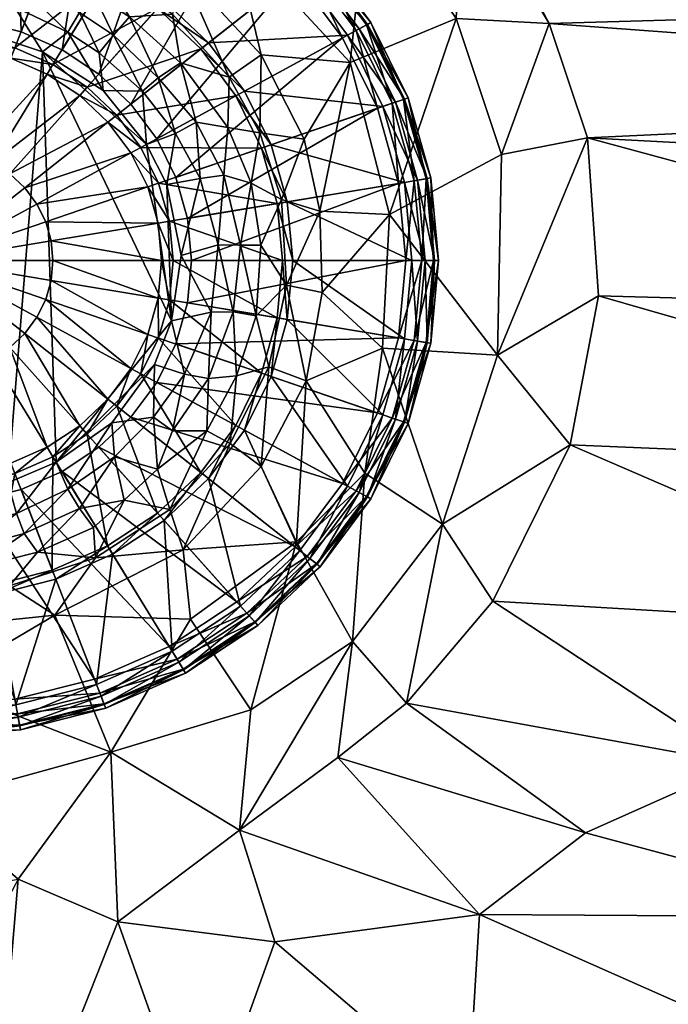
# Model space of a CAD drawing. Header units: inches. Extents: x -33.5 to 33.5, y -14.8 to 14.8.
# Tile 13 of 42: x -21.3 to -18.4, y -3.3 to 1.1. Entities that reach past the tile are written whole.
import ezdxf

# ---------------------------------------------------------------- set-up
doc = ezdxf.new("R2010")
doc.units = ezdxf.units.IN
doc.layers.get('0').update_dxf_attribs({"true_color": 0xc2ced6})

msp = doc.modelspace()

# ---------------------------------------------------------------- meshes
at = {"color": 7, "true_color": 0xf7fdff}
mesh = msp.add_polyface(dxfattribs=at)
corners = [(-18.7869, 0.5408, 4.9198), (-19.1659, 0.4676, 4.892), (-19.1827, -0.416, 4.8898), (-19.6573, 0.2032, 4.833), (-19.3645, 1.0649, 4.8831), (-19.8317, 0.8716, 4.8294), (-18.9561, 1.0439, 4.912), (-19.3357, 1.674, 4.8939), (-19.7504, 1.6361, 4.8655), (-19.1327, 1.378, 4.9039), (-18.7953, 2.5047, 4.8815), (-19.4862, 2.7717, 4.8709), (-20.1983, 2.3892, 4.8564), (-19.8858, 2.1862, 4.8689), (-19.5976, 1.9488, 4.8819), (-18.1154, 2.1968, 4.8925), (-17.4701, 1.8559, 4.9024), (-15.6871, 1.5649, 4.9143), (-15.0623, 1.1558, 4.9196), (-14.7373, 0.7324, 4.923), (-11.3852, 1.6936, 4.9286), (-15.6591, 2.0122, 4.9106), (-14.3311, 0.3045, 4.9248), (-15.9388, -0.2311, 4.9238), (-9.8388, 1.1541, 4.9315), (-8.5011, 0.6882, 4.9326), (-16.3308, 2.4952, 4.9048), (-12.779, 2.2829, 4.9251), (-13.4114, 2.9497, 4.9261), (-9.258, 2.4515, 4.942), (-5.9676, 0.2453, 4.9336), (-7.3022, 1.7972, 4.9429)]
mesh.append_faces([[corners[k] for k in face] for face in [(0, 1, 2), (3, 1, 4), (4, 5, 3), (4, 1, 6), (0, 6, 1), (7, 8, 4), (7, 4, 6), (6, 9, 7), (10, 11, 12), (12, 13, 10), (14, 8, 7), (15, 10, 13), (13, 14, 15), (16, 15, 14), (14, 7, 16), (7, 9, 17), (7, 17, 16), (18, 17, 9), (9, 6, 18), (19, 18, 6), (6, 0, 19), (17, 20, 21), (22, 0, 23), (19, 0, 22), (24, 20, 17), (17, 18, 24), (18, 19, 25), (25, 24, 18), (10, 15, 26), (15, 16, 21), (21, 26, 15), (16, 17, 21), (27, 28, 26), (26, 21, 27), (21, 20, 27), (28, 27, 29), (30, 25, 19), (19, 22, 30), (27, 31, 29), (27, 20, 31)]], dxfattribs={"vtx0": -1, "vtx1": -1, "vtx2": -1, "color": 7})
mesh = msp.add_polyface(dxfattribs=at)
corners = [(-20.6379, 0.3346, 4.2957), (-20.4913, 0.3611, 4.3366), (-20.6, 0.5602, 4.3374), (-20.574, 0.0232, 4.295), (-20.3871, 0.376, 4.4596), (-20.4124, 0.0698, 4.3382), (-20.3129, 0.068, 4.4551), (-20.2665, 0.3406, 4.6032), (-20.3692, 0.5863, 4.6031), (-20.2243, 0.0685, 4.5885), (-20.1325, 0.2692, 4.7351), (-20.2287, 0.5626, 4.7343), (-20.5079, 0.6091, 4.4654), (-20.6762, 0.8044, 4.4479), (-20.577, 0.8699, 4.599), (-20.3631, 0.8073, 4.7339), (-20.222, 0.9058, 4.7903), (-20.0341, 0.5346, 4.7911), (-20.6124, 1.0849, 4.7337), (-20.573, 1.2846, 4.7866), (-20.3472, 1.4295, 4.8117), (-20.3021, 1.9568, 4.8407), (-20.8709, 2.2448, 4.8261), (-19.7504, 1.6361, 4.8655), (-19.8858, 2.1862, 4.8689), (-20.1983, 2.3892, 4.8564), (-20.5469, 2.5476, 4.8449), (-19.4862, 2.7717, 4.8709), (-19.9642, 0.2177, 4.791), (-19.8317, 0.8716, 4.8294), (-19.6573, 0.2032, 4.833), (-19.3645, 1.0649, 4.8831), (-19.5976, 1.9488, 4.8819)]
mesh.append_faces([[corners[k] for k in face] for face in [(0, 1, 2), (1, 0, 3), (4, 1, 5), (5, 6, 4), (4, 7, 8), (4, 6, 7), (7, 9, 10), (7, 10, 11), (2, 12, 13), (1, 4, 12), (12, 2, 1), (13, 12, 14), (4, 8, 12), (12, 8, 14), (8, 7, 11), (14, 8, 15), (15, 8, 11), (15, 11, 16), (11, 10, 17), (16, 11, 17), (18, 14, 15), (15, 16, 19), (19, 18, 15), (19, 16, 20), (20, 21, 22), (23, 24, 21), (21, 20, 23), (25, 26, 22), (22, 21, 25), (26, 25, 27), (17, 10, 28), (28, 29, 17), (29, 28, 30), (16, 17, 29), (20, 16, 29), (29, 31, 23), (23, 20, 29), (25, 21, 24), (24, 23, 32)]], dxfattribs={"vtx0": -1, "vtx1": -1, "vtx2": -1, "color": 7})
at = {"color": 9, "true_color": 0xc8c8c8}
mesh = msp.add_polyface(dxfattribs=at)
corners = [(-21.4705, 1.0555, 4.9071), (-21.3067, 1.9299, 4.9071), (-21.6685, 1.9598, 4.9071), (-21.6685, 2.0256, 4.924), (-21.2787, 1.0075, 4.9071), (-21.2945, 1.9945, 4.924), (-21.6685, 2.0748, 4.9705), (-21.2854, 2.0433, 4.9705), (-21.0988, 0.9283, 4.9071), (-20.9563, 1.8417, 4.9071), (-20.9323, 1.9031, 4.924), (-21.6685, 2.0957, 5.0351), (-21.2815, 2.0638, 5.0351), (-21.6685, 2.0787, 5.0925), (-21.2846, 2.0472, 5.0925), (-21.2921, 2.0083, 5.137), (-20.913, 1.9535, 5.0925), (-20.9272, 1.9161, 5.137), (-20.9142, 1.9496, 4.9705), (-20.9067, 1.9693, 5.0351), (-21.3929, 1.4693, 5.239), (-21.6685, 1.4917, 5.239), (-21.3024, 1.9539, 5.1606), (-21.6685, 1.9843, 5.1606), (-20.9472, 1.8646, 5.1606), (-21.6685, 2.0394, 5.137), (-21.1264, 1.4016, 5.239), (-21.4846, 0.9811, 5.2949), (-21.6685, 0.9961, 5.2949), (-21.4008, 1.4276, 5.2445), (-21.6685, 1.4496, 5.2445), (-21.1417, 1.3622, 5.2445), (-20.8984, 1.2551, 5.2445), (-21.3063, 0.9362, 5.2949), (-20.876, 1.2917, 5.239)]
mesh.append_faces([[corners[k] for k in face] for face in [(0, 1, 2), (3, 2, 1), (0, 4, 1), (3, 1, 5), (6, 5, 7), (3, 5, 6), (4, 8, 9), (4, 9, 1), (1, 9, 5), (5, 9, 10), (11, 7, 12), (13, 12, 14), (11, 6, 7), (15, 16, 17), (5, 10, 7), (7, 18, 12), (13, 11, 12), (10, 18, 7), (12, 18, 19), (19, 16, 14), (14, 12, 19), (20, 21, 22), (21, 23, 22), (22, 23, 15), (20, 22, 24), (23, 25, 15), (15, 25, 14), (25, 13, 14), (20, 24, 26), (17, 24, 22), (15, 17, 22), (16, 15, 14), (27, 28, 29), (29, 30, 20), (21, 20, 30), (27, 29, 31), (31, 29, 26), (26, 29, 20), (32, 33, 31), (26, 34, 31)]], dxfattribs={"vtx0": -1, "vtx1": -1, "vtx2": -1, "color": 9})
mesh = msp.add_polyface(dxfattribs=at)
corners = [(-20.9878, 0.763, 5.2949), (-21.139, 0.8626, 5.2949), (-20.6783, 1.1106, 5.2445), (-21.0988, 0.9283, 4.9071), (-20.9362, 0.8213, 4.9071), (-20.6272, 1.6972, 4.9071), (-20.9563, 1.8417, 4.9071), (-20.9323, 1.9031, 4.924), (-20.5921, 1.7539, 4.924), (-20.9142, 1.9496, 4.9705), (-20.5661, 1.7969, 4.9705), (-20.585, 1.7661, 5.137), (-20.9272, 1.9161, 5.137), (-20.5638, 1.8004, 5.0925), (-20.9067, 1.9693, 5.0351), (-21.1264, 1.4016, 5.239), (-20.6142, 1.7185, 5.1606), (-20.876, 1.2917, 5.239), (-20.9472, 1.8646, 5.1606), (-20.913, 1.9535, 5.0925), (-20.8984, 1.2551, 5.2445), (-21.1417, 1.3622, 5.2445), (-20.6496, 1.1429, 5.239), (-20.4543, 0.9587, 5.239), (-20.2957, 0.7457, 5.239), (-20.4886, 0.9319, 5.2445), (-20.7957, 0.689, 4.9071), (-20.3299, 1.5012, 4.9071), (-20.6819, 0.5362, 4.9071), (-20.0732, 1.2598, 4.9071), (-20.285, 1.5516, 4.924), (-20.5551, 1.815, 5.0351), (-20.2512, 1.5894, 4.9705), (-20.237, 1.6055, 5.0351), (-20.2484, 1.5925, 5.0925), (-20.313, 1.5201, 5.1606), (-20.0532, 1.2752, 5.1606), (-20.2756, 1.5622, 5.137)]
mesh.append_faces([[corners[k] for k in face] for face in [(0, 1, 2), (3, 4, 5), (6, 3, 5), (5, 7, 6), (7, 5, 8), (9, 8, 10), (9, 7, 8), (11, 12, 13), (14, 9, 10), (15, 16, 17), (16, 18, 11), (18, 12, 11), (12, 19, 13), (20, 21, 17), (1, 20, 2), (22, 2, 20), (17, 22, 20), (15, 18, 16), (23, 24, 25), (4, 26, 27), (5, 4, 27), (5, 27, 8), (26, 28, 29), (27, 26, 29), (27, 30, 8), (8, 30, 10), (19, 31, 13), (10, 31, 14), (31, 10, 32), (13, 31, 33), (13, 34, 11), (19, 14, 31), (0, 2, 25), (23, 25, 2), (2, 22, 23), (17, 16, 35), (23, 22, 36), (22, 17, 35), (16, 11, 37), (16, 37, 35)]], dxfattribs={"vtx0": -1, "vtx1": -1, "vtx2": -1, "color": 9})
mesh = msp.add_polyface(dxfattribs=at)
corners = [(-19.865, 0.9799, 4.9071), (-19.7114, 0.6705, 4.9071), (-19.8047, 1.0126, 4.924), (-20.4543, 0.9587, 5.239), (-19.8425, 0.9921, 5.1606), (-20.2957, 0.7457, 5.239), (-20.6819, 0.5362, 4.9071), (-20.0732, 1.2598, 4.9071), (-20.285, 1.5516, 4.924), (-20.3299, 1.5012, 4.9071), (-20.0197, 1.302, 4.924), (-20.2512, 1.5894, 4.9705), (-20.5661, 1.7969, 4.9705), (-19.7591, 1.0374, 4.9705), (-19.9795, 1.3339, 4.9705), (-20.237, 1.6055, 5.0351), (-20.5551, 1.815, 5.0351), (-19.7402, 1.048, 5.0351), (-19.9626, 1.3469, 5.0351), (-19.6461, 0.6925, 4.924), (-19.5969, 0.7094, 4.9705), (-19.576, 0.7165, 5.0351), (-20.2484, 1.5925, 5.0925), (-20.2756, 1.5622, 5.137), (-20.585, 1.7661, 5.137), (-19.9764, 1.3362, 5.0925), (-20.5638, 1.8004, 5.0925), (-19.7555, 1.0394, 5.0925), (-19.7917, 1.0197, 5.137), (-20.0087, 1.311, 5.137), (-19.5925, 0.711, 5.0925), (-20.0532, 1.2752, 5.1606), (-20.6496, 1.1429, 5.239), (-20.313, 1.5201, 5.1606), (-19.6323, 0.6976, 5.137)]
mesh.append_faces([[corners[k] for k in face] for face in [(0, 1, 2), (3, 4, 5), (6, 0, 7), (8, 9, 7), (8, 7, 10), (8, 10, 11), (8, 11, 12), (7, 0, 10), (10, 0, 2), (2, 13, 14), (10, 2, 14), (14, 11, 10), (11, 15, 16), (13, 17, 18), (18, 14, 13), (14, 18, 15), (11, 14, 15), (2, 19, 13), (13, 20, 17), (20, 21, 17), (22, 23, 24), (25, 23, 22), (25, 22, 18), (15, 18, 22), (15, 22, 26), (27, 28, 29), (27, 25, 17), (27, 29, 25), (18, 17, 25), (28, 27, 30), (21, 30, 27), (17, 21, 27), (31, 32, 33), (31, 33, 29), (23, 29, 33), (23, 25, 29), (34, 4, 28), (4, 3, 31), (28, 4, 31), (29, 28, 31)]], dxfattribs={"vtx0": -1, "vtx1": -1, "vtx2": -1, "color": 9})
mesh = msp.add_polyface(dxfattribs=at)
corners = [(-21.2787, 1.0075, 4.6894), (-21.4705, 1.0555, 4.9071), (-21.4705, 1.0555, 4.6894), (-21.6685, 1.072, 4.6894), (-21.6685, 1.072, 4.9071), (-21.2787, 1.0075, 4.9071), (-21.0988, 0.9283, 4.6894), (-21.0988, 0.9283, 4.9071), (-20.9362, 0.8213, 4.6894), (-20.9362, 0.8213, 4.9071), (-21.3063, 0.9362, 5.2949), (-21.3236, 0.8909, 5.2992), (-21.4933, 0.9339, 5.2992), (-21.4846, 0.9811, 5.2949), (-21.6685, 0.948, 5.2992), (-21.6685, 0.9961, 5.2949), (-21.1646, 0.8213, 5.2992), (-21.139, 0.8626, 5.2949), (-20.9878, 0.763, 5.2949), (-21.0209, 0.7264, 5.2992), (-21.5764, 0.4909, 5.3288), (-21.6685, 0.4988, 5.3288), (-21.1705, 0.1705, 5.3288), (-21.2095, 0.2492, 5.3288), (-20.7217, 0.3244, 5.2992), (-20.7961, 0.474, 5.2992), (-21.2626, 0.3205, 5.3288), (-20.8965, 0.6095, 5.2992), (-21.4035, 0.4319, 5.3288), (-21.328, 0.3819, 5.3288), (-20.6764, 0.1646, 5.2992), (-21.1465, 0.0866, 5.3288), (-21.1386, 0, 5.3288), (-20.661, 0, 5.2992), (-21.6685, 0, 5.3398), (-21.487, 0.4685, 5.3288), (-21.1417, 1.3622, 5.2445), (-20.8984, 1.2551, 5.2445)]
mesh.append_faces([[corners[k] for k in face] for face in [(0, 1, 2)]], dxfattribs={"vtx0": -1, "vtx1": -1, "color": 9})
mesh.append_faces([[corners[k] for k in face] for face in [(2, 1, 4), (5, 6, 7), (1, 0, 5), (7, 8, 9), (10, 11, 12), (13, 12, 14), (13, 14, 15), (16, 17, 18), (17, 16, 11), (11, 10, 17), (12, 13, 10), (16, 18, 19), (20, 21, 12), (12, 11, 20), (22, 23, 24), (25, 23, 26), (27, 25, 26), (28, 19, 29), (22, 30, 31), (32, 31, 33), (29, 34, 28), (28, 34, 35), (35, 34, 20), (31, 32, 34), (31, 34, 22), (34, 26, 23), (26, 34, 29), (22, 34, 23), (28, 35, 16), (35, 20, 11), (11, 16, 35), (29, 27, 26), (27, 29, 19), (19, 28, 16), (10, 13, 36), (17, 10, 37)]], dxfattribs={"vtx0": -1, "vtx1": -1, "vtx2": -1, "color": 9})
mesh.append_faces([[corners[k] for k in face] for face in [(5, 0, 6)]], dxfattribs={"vtx0": -1, "vtx2": -1, "color": 9})
mesh.append_faces([[corners[k] for k in face] for face in [(3, 2, 4), (6, 8, 7)]], dxfattribs={"vtx1": -1, "vtx2": -1, "color": 9})
at = {"color": 7, "true_color": 0xf7fdff}
mesh = msp.add_polyface(dxfattribs=at)
corners = [(-22.0629, 0.9626, 4.2956), (-21.7307, 1.0245, 4.2957), (-21.7399, 1.1803, 4.337), (-22.094, 1.0954, 4.3367), (-21.4504, 1.0066, 4.2957), (-21.5193, 1.1661, 4.337), (-21.308, 1.1165, 4.3373), (-21.1845, 0.9192, 4.2957), (-21.5063, 1.2654, 4.4638), (-21.2755, 1.2019, 4.4508), (-22.1337, 1.1856, 4.4675), (-21.9485, 1.2444, 4.4659), (-20.6, 0.5602, 4.3374), (-20.7264, 0.5118, 4.2957), (-20.6379, 0.3346, 4.2957), (-20.9358, 0.9142, 4.337), (-20.9174, 0.7486, 4.296), (-20.744, 0.7459, 4.3371), (-20.6762, 0.8044, 4.4479), (-21.0732, 1.0051, 4.337), (-21.0213, 1.0913, 4.4642), (-20.8724, 0.9929, 4.4646), (-20.9602, 1.1748, 4.6012), (-21.207, 1.2844, 4.5943), (-20.8016, 1.0724, 4.602), (-20.577, 0.8699, 4.599), (-20.6124, 1.0849, 4.7337), (-20.9523, 1.3085, 4.7319), (-21.9334, -0.9966, 4.2957), (-21.6317, -1.0277, 4.2959), (-21.3368, -0.9774, 4.2957), (-20.6177, -0.265, 4.2957)]
mesh.append_faces([[corners[k] for k in face] for face in [(0, 1, 2), (2, 3, 0), (2, 1, 4), (4, 5, 2), (4, 6, 5), (4, 7, 6), (8, 5, 6), (6, 9, 8), (10, 3, 11), (3, 2, 11), (12, 13, 14), (15, 16, 17), (16, 13, 17), (17, 13, 12), (18, 17, 12), (6, 7, 19), (19, 20, 9), (9, 6, 19), (19, 7, 16), (16, 15, 19), (15, 21, 20), (20, 19, 15), (20, 22, 23), (23, 9, 20), (17, 18, 21), (21, 15, 17), (21, 24, 22), (22, 20, 21), (18, 25, 24), (24, 21, 18), (24, 25, 26), (22, 24, 27), (24, 26, 27), (0, 28, 1), (1, 29, 4), (4, 30, 7), (7, 13, 16), (13, 31, 14), (31, 13, 7)]], dxfattribs={"vtx0": -1, "vtx1": -1, "vtx2": -1, "color": 7})
mesh = msp.add_polyface(dxfattribs=at)
corners = [(-21.6317, -1.0277, 4.2959), (-21.9334, -0.9966, 4.2957), (-21.7, -1.1796, 4.3369), (-21.5193, -1.1661, 4.337), (-21.3368, -0.9774, 4.2957), (-21.2992, -1.1131, 4.3368), (-21.0732, -1.0051, 4.337), (-21.1244, -0.8866, 4.2957), (-21.265, -1.2, 4.4528), (-21.0213, -1.0913, 4.4642), (-20.8683, -0.8632, 4.337), (-20.8797, -0.7138, 4.2958), (-20.826, -1.0546, 4.5665), (-20.6788, -0.9182, 4.5535), (-20.6244, -1.0943, 4.7338), (-20.359, -0.8039, 4.7335), (-20.4615, -0.7488, 4.6131), (-20.5659, -1.2724, 4.7858), (-20.6921, -0.4563, 4.2957), (-20.6965, -0.6894, 4.3374), (-20.5604, -0.4992, 4.3366), (-20.613, -0.7488, 4.4654), (-20.4546, -0.5185, 4.4592), (-20.3311, -0.5067, 4.6032), (-20.6177, -0.265, 4.2957), (-20.4433, -0.2267, 4.3379), (-20.574, 0.0232, 4.295), (-20.4124, 0.0698, 4.3382), (-20.4913, 0.3611, 4.3366), (-20.6379, 0.3346, 4.2957), (-21.1845, 0.9192, 4.2957), (-21.4504, 1.0066, 4.2957), (-21.7307, 1.0245, 4.2957)]
mesh.append_faces([[corners[k] for k in face] for face in [(0, 1, 2), (0, 3, 4), (3, 5, 4), (5, 6, 7), (7, 4, 5), (8, 9, 6), (6, 5, 8), (6, 10, 11), (11, 7, 6), (9, 12, 10), (10, 6, 9), (12, 13, 10), (12, 14, 13), (14, 15, 16), (16, 13, 14), (15, 14, 17), (18, 11, 19), (19, 20, 18), (19, 10, 13), (13, 21, 19), (10, 19, 11), (20, 19, 21), (21, 22, 20), (13, 16, 21), (16, 22, 21), (22, 16, 23), (18, 20, 24), (25, 24, 20), (26, 24, 25), (26, 25, 27), (25, 20, 22), (26, 27, 28), (29, 24, 26), (24, 7, 18), (18, 7, 11), (7, 30, 4), (24, 30, 7), (4, 31, 0), (0, 32, 1)]], dxfattribs={"vtx0": -1, "vtx1": -1, "vtx2": -1, "color": 7})
at = {"color": 9, "true_color": 0xc8c8c8}
mesh = msp.add_polyface(dxfattribs=at)
corners = [(-20.598, 0.3665, 4.9071), (-19.7114, 0.6705, 4.9071), (-19.865, 0.9799, 4.9071), (-20.5469, 0.1862, 4.9071), (-19.6177, 0.3402, 4.9071), (-19.6461, 0.6925, 4.924), (-19.8047, 1.0126, 4.924), (-19.5862, 0, 4.9071), (-19.5488, 0.3516, 4.924), (-19.5161, 0, 4.924), (-20.5295, 0, 4.9071), (-19.5969, 0.7094, 4.9705), (-19.4972, 0.3602, 4.9705), (-19.576, 0.7165, 5.0351), (-19.6323, 0.6976, 5.137), (-19.4929, 0.361, 5.0925), (-19.5346, 0.3543, 5.137), (-19.5925, 0.711, 5.0925), (-19.4756, 0.3638, 5.0351), (-19.4638, 0, 4.9705), (-19.4594, 0, 5.0925), (-19.4417, 0, 5.0351), (-19.5016, 0, 5.137), (-20.1791, 0.5102, 5.239), (-20.2957, 0.7457, 5.239), (-19.6874, 0.6787, 5.1606), (-20.0835, 0, 5.239), (-20.1075, 0.2591, 5.239), (-19.5602, 0, 5.1606), (-19.5921, 0.3445, 5.1606), (-19.8425, 0.9921, 5.1606), (-20.1283, 0, 5.2445), (-20.1516, 0.2516, 5.2445), (-20.2213, 0.4957, 5.2445), (-19.7591, 1.0374, 4.9705), (-19.7917, 1.0197, 5.137)]
mesh.append_faces([[corners[k] for k in face] for face in [(0, 1, 2), (3, 4, 1), (1, 4, 5), (1, 5, 6), (4, 7, 8), (9, 8, 7), (7, 4, 10), (5, 4, 8), (5, 8, 11), (11, 12, 13), (14, 15, 16), (12, 11, 8), (15, 17, 18), (17, 13, 18), (12, 9, 19), (12, 19, 18), (8, 9, 12), (13, 12, 18), (20, 15, 21), (15, 18, 21), (20, 22, 16), (18, 19, 21), (23, 24, 25), (26, 27, 28), (27, 23, 29), (29, 23, 25), (25, 24, 30), (28, 27, 29), (29, 25, 16), (25, 14, 16), (14, 25, 30), (28, 29, 22), (15, 20, 16), (22, 29, 16), (14, 17, 15), (26, 31, 32), (27, 26, 32), (27, 32, 33), (5, 11, 34), (17, 14, 35)]], dxfattribs={"vtx0": -1, "vtx1": -1, "vtx2": -1, "color": 9})
mesh = msp.add_polyface(dxfattribs=at)
corners = [(-20.7957, 0.689, 4.9071), (-20.9362, 0.8213, 4.9071), (-20.7957, 0.689, 4.6894), (-20.9362, 0.8213, 4.6894), (-20.598, 0.3665, 4.9071), (-20.6819, 0.5362, 4.9071), (-20.598, 0.3665, 4.6894), (-20.6819, 0.5362, 4.6894), (-20.7516, 0.498, 5.2949), (-20.7961, 0.474, 5.2992), (-20.8965, 0.6095, 5.2992), (-20.8575, 0.6402, 5.2949), (-21.0209, 0.7264, 5.2992), (-20.9878, 0.763, 5.2949), (-20.6098, 0, 5.2949), (-20.6764, 0.1646, 5.2992), (-20.626, 0.1732, 5.2949), (-20.6736, 0.3409, 5.2949), (-20.7217, 0.3244, 5.2992), (-20.661, 0, 5.2992), (-21.1465, 0.0866, 5.3288), (-21.1705, 0.1705, 5.3288), (-21.2095, 0.2492, 5.3288), (-20.5295, 0, 4.6894), (-20.5295, 0, 4.9071), (-20.5469, 0.1862, 4.9071), (-20.5469, 0.1862, 4.6894), (-19.7114, 0.6705, 4.9071), (-19.865, 0.9799, 4.9071), (-19.6177, 0.3402, 4.9071), (-20.1791, 0.5102, 5.239), (-20.1075, 0.2591, 5.239), (-20.2213, 0.4957, 5.2445), (-20.3346, 0.7248, 5.2445), (-20.4886, 0.9319, 5.2445), (-20.1283, 0, 5.2445), (-20.1516, 0.2516, 5.2445), (-20.2957, 0.7457, 5.239)]
mesh.append_faces([[corners[k] for k in face] for face in [(23, 25, 26)]], dxfattribs={"vtx0": -1, "vtx1": -1, "color": 9})
mesh.append_faces([[corners[k] for k in face] for face in [(0, 1, 2), (4, 5, 6), (5, 0, 7), (8, 9, 10), (11, 10, 12), (13, 11, 12), (14, 15, 16), (9, 17, 18), (8, 17, 9), (8, 10, 11), (15, 19, 20), (15, 21, 18), (9, 18, 22), (14, 19, 15), (16, 15, 18), (17, 16, 18), (23, 24, 25), (25, 4, 26), (4, 25, 27), (5, 4, 28), (25, 24, 29), (30, 31, 32), (17, 8, 32), (8, 11, 33), (11, 13, 34), (33, 11, 34), (35, 16, 36), (16, 17, 36), (36, 17, 32), (8, 33, 32), (30, 32, 33), (37, 30, 33), (34, 37, 33), (14, 16, 35)]], dxfattribs={"vtx0": -1, "vtx1": -1, "vtx2": -1, "color": 9})
mesh.append_faces([[corners[k] for k in face] for face in [(0, 2, 7), (4, 6, 26)]], dxfattribs={"vtx0": -1, "vtx2": -1, "color": 9})
mesh.append_faces([[corners[k] for k in face] for face in [(3, 2, 1), (7, 6, 5)]], dxfattribs={"vtx1": -1, "vtx2": -1, "color": 9})
at = {"color": 7, "true_color": 0xf7fdff}
mesh = msp.add_polyface(dxfattribs=at)
corners = [(-18.7953, -2.5181, 4.8815), (-19.5833, -1.947, 4.8821), (-19.8858, -2.1862, 4.8689), (-19.2624, -2.8769, 4.8755), (-19.2038, -1.4979, 4.9004), (-19.4248, -1.1592, 4.8797), (-19.1827, -0.416, 4.8898), (-19.6893, -0.3847, 4.8318), (-18.8629, -0.8105, 4.9165), (-18.739, -0.1546, 4.922), (-19.6573, 0.2032, 4.833), (-18.1154, -2.2142, 4.8925), (-17.4136, -2.8894, 4.8971), (-16.9693, -1.6296, 4.9087), (-16.6539, -2.4594, 4.9028), (-14.8165, -1.7384, 4.9164), (-16.0461, -0.9286, 4.92), (-15.2091, -2.689, 4.913), (-13.1126, -2.2785, 4.9233), (-12.1827, -1.5596, 4.9258), (-13.2895, -0.9085, 4.9248), (-15.9388, -0.2311, 4.9238), (-14.3311, 0.3045, 4.9248), (-10.066, -0.5687, 4.9298), (-9.6107, -1.4346, 4.9327), (-12.2474, -3.0325, 4.9327), (-7.6653, -1.582, 4.9389), (-9.662, -3.1651, 4.9472), (-9.2016, -0.0524, 4.9284), (-7.2377, -0.4741, 4.9329), (-19.1659, 0.4676, 4.892), (-18.7869, 0.5408, 4.9198), (-5.9676, 0.2453, 4.9336)]
mesh.append_faces([[corners[k] for k in face] for face in [(0, 1, 2), (2, 3, 0), (1, 4, 5), (5, 6, 7), (5, 4, 8), (8, 6, 5), (6, 8, 9), (10, 7, 6), (11, 4, 1), (1, 0, 11), (11, 0, 12), (13, 8, 4), (4, 11, 13), (14, 13, 11), (11, 12, 14), (15, 16, 13), (13, 14, 15), (15, 14, 17), (15, 17, 18), (19, 20, 15), (15, 18, 19), (16, 9, 8), (8, 13, 16), (20, 21, 16), (16, 15, 20), (9, 16, 21), (20, 22, 21), (20, 19, 23), (22, 20, 23), (19, 18, 24), (24, 18, 25), (24, 25, 26), (25, 27, 26), (22, 23, 28), (23, 19, 24), (23, 24, 29), (10, 6, 30), (6, 9, 31), (31, 9, 21), (32, 22, 28)]], dxfattribs={"vtx0": -1, "vtx1": -1, "vtx2": -1, "color": 7})
mesh = msp.add_polyface(dxfattribs=at)
corners = [(-20.5659, -1.2724, 4.7858), (-20.533, -1.5772, 4.8091), (-20.0678, -1.2375, 4.8236), (-20.222, -0.9058, 4.7903), (-20.359, -0.8039, 4.7335), (-20.3311, -0.5067, 4.6032), (-20.4615, -0.7488, 4.6131), (-20.1882, -0.4669, 4.7334), (-20.025, -0.5281, 4.7928), (-20.4546, -0.5185, 4.4592), (-20.3457, -0.2256, 4.4498), (-20.4433, -0.2267, 4.3379), (-20.3129, 0.068, 4.4551), (-20.4124, 0.0698, 4.3382), (-20.2451, -0.2425, 4.5938), (-20.2243, 0.0685, 4.5885), (-20.1113, -0.1078, 4.7333), (-19.8202, -1.6762, 4.8618), (-20.2682, -1.9763, 4.843), (-20.3182, -2.5065, 4.8527), (-20.2665, 0.3406, 4.6032), (-20.1325, 0.2692, 4.7351), (-19.8858, -2.1862, 4.8689), (-19.2624, -2.8769, 4.8755), (-19.5833, -1.947, 4.8821), (-19.4248, -1.1592, 4.8797), (-19.7658, -0.9352, 4.8397), (-19.6893, -0.3847, 4.8318), (-19.9539, -0.1401, 4.7906), (-19.6573, 0.2032, 4.833), (-19.9642, 0.2177, 4.791)]
mesh.append_faces([[corners[k] for k in face] for face in [(0, 1, 2), (0, 3, 4), (3, 0, 2), (5, 6, 4), (5, 4, 7), (3, 8, 7), (7, 4, 3), (9, 10, 11), (10, 12, 13), (13, 11, 10), (5, 14, 10), (10, 9, 5), (14, 15, 12), (12, 10, 14), (14, 5, 7), (14, 7, 16), (15, 14, 16), (17, 18, 19), (18, 17, 2), (2, 1, 18), (20, 12, 15), (21, 15, 16), (19, 22, 17), (23, 22, 19), (24, 17, 22), (25, 17, 24), (17, 25, 26), (26, 2, 17), (27, 26, 25), (2, 26, 8), (8, 3, 2), (8, 26, 27), (8, 28, 16), (16, 7, 8), (28, 8, 27), (28, 27, 29), (21, 16, 30), (16, 28, 30), (29, 30, 28)]], dxfattribs={"vtx0": -1, "vtx1": -1, "vtx2": -1, "color": 7})
at = {"color": 9, "true_color": 0xc8c8c8}
mesh = msp.add_polyface(dxfattribs=at)
corners = [(-21.6685, -1.0717, 4.6894), (-21.4705, -1.0555, 4.9071), (-21.4705, -1.0555, 4.6894), (-21.6685, -1.0717, 4.9071), (-21.2787, -1.0071, 4.9071), (-21.2787, -1.0071, 4.6894), (-21.3063, -0.9362, 5.2949), (-21.4008, -1.4276, 5.2445), (-21.4846, -0.9811, 5.2949), (-21.0988, -0.9283, 4.9071), (-21.0988, -0.9283, 4.6894), (-21.1417, -1.3622, 5.2445), (-21.139, -0.8626, 5.2949), (-20.9878, -0.763, 5.2949), (-20.8984, -1.2555, 5.2445), (-20.9362, -0.8213, 4.9071), (-20.9362, -0.8213, 4.6894), (-21.6685, -0.9961, 5.2949), (-21.6685, -0.948, 5.2992), (-21.4933, -0.9339, 5.2992), (-21.3236, -0.8909, 5.2992), (-21.0209, -0.7264, 5.2992), (-21.1646, -0.8209, 5.2992), (-21.5764, -0.4909, 5.3288), (-21.487, -0.4685, 5.3288), (-21.4035, -0.4319, 5.3288), (-21.328, -0.3819, 5.3288), (-20.8965, -0.6095, 5.2992), (-21.2626, -0.3205, 5.3288), (-21.2095, -0.2492, 5.3288), (-21.1705, -0.1705, 5.3288), (-20.7961, -0.474, 5.2992), (-21.6685, 0, 5.3398), (-21.1465, -0.0866, 5.3288), (-20.7217, -0.3244, 5.2992), (-21.1386, 0, 5.3288), (-20.6764, -0.1646, 5.2992)]
mesh.append_faces([[corners[k] for k in face] for face in [(0, 1, 2), (2, 4, 5), (5, 9, 10)]], dxfattribs={"vtx0": -1, "vtx1": -1, "color": 9})
mesh.append_faces([[corners[k] for k in face] for face in [(0, 3, 1), (2, 1, 4), (6, 7, 8), (11, 6, 12), (5, 4, 9), (12, 13, 14), (10, 9, 15), (17, 18, 19), (17, 19, 8), (8, 19, 20), (8, 20, 6), (21, 12, 22), (19, 18, 23), (19, 23, 24), (20, 19, 24), (25, 22, 20), (20, 24, 25), (22, 25, 26), (6, 20, 22), (12, 6, 22), (13, 12, 21), (21, 22, 26), (27, 21, 28), (29, 30, 31), (24, 23, 32), (25, 24, 32), (26, 25, 32), (28, 26, 32), (29, 28, 32), (30, 29, 32), (33, 30, 32), (21, 26, 28), (29, 27, 28), (30, 33, 34), (35, 36, 33), (33, 32, 35)]], dxfattribs={"vtx0": -1, "vtx1": -1, "vtx2": -1, "color": 9})
mesh.append_faces([[corners[k] for k in face] for face in [(16, 10, 15)]], dxfattribs={"vtx1": -1, "vtx2": -1, "color": 9})
mesh = msp.add_polyface(dxfattribs=at)
corners = [(-20.9362, -0.8213, 4.9071), (-20.7957, -0.689, 4.9071), (-20.9362, -0.8213, 4.6894), (-20.7957, -0.689, 4.6894), (-20.6819, -0.5358, 4.9071), (-20.6819, -0.5358, 4.6894), (-20.598, -0.3665, 4.6894), (-20.598, -0.3665, 4.9071), (-20.8965, -0.6095, 5.2992), (-20.9878, -0.763, 5.2949), (-21.0209, -0.7264, 5.2992), (-20.8575, -0.6406, 5.2949), (-20.7516, -0.498, 5.2949), (-20.7961, -0.474, 5.2992), (-20.7217, -0.3244, 5.2992), (-20.6736, -0.3409, 5.2949), (-20.626, -0.1728, 5.2949), (-20.6764, -0.1646, 5.2992), (-20.661, 0, 5.2992), (-20.6098, 0, 5.2949), (-21.2095, -0.2492, 5.3288), (-21.1705, -0.1705, 5.3288), (-21.1465, -0.0866, 5.3288), (-21.1386, 0, 5.3288), (-20.2957, -0.7457, 5.239), (-20.4543, -0.9591, 5.239), (-20.3346, -0.7248, 5.2445), (-20.5469, -0.1862, 4.9071), (-19.865, -0.9799, 4.9071), (-19.7114, -0.6701, 4.9071), (-19.6177, -0.3402, 4.9071), (-20.5469, -0.1862, 4.6894), (-20.5295, 0, 4.6894), (-20.5295, 0, 4.9071), (-19.5862, 0, 4.9071), (-20.4886, -0.9319, 5.2445), (-20.2213, -0.4957, 5.2445), (-20.1516, -0.2516, 5.2445), (-20.1791, -0.5102, 5.239), (-20.1283, 0, 5.2445)]
mesh.append_faces([[corners[k] for k in face] for face in [(2, 1, 3)]], dxfattribs={"vtx0": -1, "vtx1": -1, "color": 9})
mesh.append_faces([[corners[k] for k in face] for face in [(0, 1, 2), (1, 4, 3), (5, 4, 7), (8, 9, 10), (11, 9, 8), (12, 11, 13), (11, 8, 13), (12, 13, 14), (12, 14, 15), (16, 15, 17), (15, 14, 17), (16, 17, 18), (19, 16, 18), (8, 20, 13), (14, 13, 21), (17, 14, 22), (17, 23, 18), (24, 25, 26), (6, 7, 27), (4, 1, 28), (7, 4, 29), (27, 7, 30), (33, 31, 27), (27, 34, 33), (11, 12, 35), (26, 35, 12), (12, 15, 26), (36, 26, 15), (36, 16, 37), (15, 16, 36), (16, 19, 37), (38, 24, 36), (24, 26, 36), (38, 36, 37), (37, 19, 39)]], dxfattribs={"vtx0": -1, "vtx1": -1, "vtx2": -1, "color": 9})
mesh.append_faces([[corners[k] for k in face] for face in [(5, 3, 4), (6, 5, 7), (31, 6, 27), (32, 31, 33)]], dxfattribs={"vtx1": -1, "vtx2": -1, "color": 9})
mesh = msp.add_polyface(dxfattribs=at)
corners = [(-19.6461, -0.6929, 4.924), (-19.8047, -1.0126, 4.924), (-19.5969, -0.7094, 4.9705), (-19.5925, -0.711, 5.0925), (-19.7555, -1.0394, 5.0925), (-19.6323, -0.6972, 5.137), (-20.6819, -0.5358, 4.9071), (-19.865, -0.9799, 4.9071), (-19.7114, -0.6701, 4.9071), (-20.598, -0.3665, 4.9071), (-19.6177, -0.3402, 4.9071), (-19.5862, 0, 4.9071), (-19.5161, 0, 4.924), (-20.5469, -0.1862, 4.9071), (-19.5488, -0.3516, 4.924), (-19.4756, -0.3638, 5.0351), (-19.576, -0.7169, 5.0351), (-19.4972, -0.3602, 4.9705), (-19.4929, -0.361, 5.0925), (-19.4638, 0, 4.9705), (-19.4417, 0, 5.0351), (-19.4594, 0, 5.0925), (-19.6874, -0.6787, 5.1606), (-19.8425, -0.9921, 5.1606), (-20.1791, -0.5102, 5.239), (-20.1075, -0.2591, 5.239), (-19.7917, -1.0197, 5.137), (-19.5921, -0.3445, 5.1606), (-20.0835, 0, 5.239), (-19.5602, 0, 5.1606), (-19.5346, -0.3539, 5.137), (-19.5016, 0, 5.137), (-20.2957, -0.7457, 5.239), (-20.1516, -0.2516, 5.2445), (-20.1283, 0, 5.2445)]
mesh.append_faces([[corners[k] for k in face] for face in [(0, 1, 2), (3, 4, 5), (6, 7, 8), (8, 7, 0), (9, 8, 10), (11, 10, 12), (13, 10, 11), (8, 0, 14), (10, 8, 14), (14, 12, 10), (15, 2, 16), (2, 15, 17), (0, 2, 17), (0, 17, 14), (16, 3, 18), (18, 15, 16), (14, 17, 19), (12, 14, 19), (20, 15, 21), (17, 15, 20), (15, 18, 21), (17, 20, 19), (22, 23, 24), (22, 24, 25), (5, 26, 22), (27, 22, 25), (27, 28, 29), (28, 27, 25), (3, 5, 30), (30, 5, 27), (5, 22, 27), (30, 27, 29), (3, 30, 18), (30, 31, 18), (21, 18, 31), (31, 30, 29), (23, 32, 24), (24, 33, 25), (25, 34, 28), (25, 33, 34)]], dxfattribs={"vtx0": -1, "vtx1": -1, "vtx2": -1, "color": 9})
mesh = msp.add_polyface(dxfattribs=at)
corners = [(-20.9563, -1.8417, 4.9071), (-20.9323, -1.9031, 4.924), (-20.5921, -1.7539, 4.924), (-20.6272, -1.6972, 4.9071), (-21.2787, -1.0071, 4.9071), (-20.9067, -1.9693, 5.0351), (-20.913, -1.9535, 5.0925), (-20.5638, -1.8004, 5.0925), (-20.9142, -1.9496, 4.9705), (-20.5661, -1.7969, 4.9705), (-20.9272, -1.9165, 5.137), (-20.585, -1.7661, 5.137), (-20.6142, -1.7185, 5.1606), (-20.9472, -1.8646, 5.1606), (-20.876, -1.2917, 5.239), (-21.1264, -1.402, 5.239), (-20.8984, -1.2555, 5.2445), (-20.6496, -1.1429, 5.239), (-20.6783, -1.1106, 5.2445), (-20.9878, -0.763, 5.2949), (-20.8575, -0.6406, 5.2949), (-20.285, -1.5516, 4.924), (-21.0988, -0.9283, 4.9071), (-20.3299, -1.5012, 4.9071), (-20.9362, -0.8213, 4.9071), (-20.2512, -1.5894, 4.9705), (-20.0732, -1.2598, 4.9071), (-20.5551, -1.815, 5.0351), (-20.237, -1.6051, 5.0351), (-20.2756, -1.5622, 5.137), (-20.2484, -1.5925, 5.0925), (-20.4886, -0.9319, 5.2445), (-20.4543, -0.9591, 5.239), (-20.3346, -0.7248, 5.2445), (-20.313, -1.5201, 5.1606), (-20.7957, -0.689, 4.9071)]
mesh.append_faces([[corners[k] for k in face] for face in [(0, 1, 2), (3, 0, 2), (4, 0, 3), (5, 6, 7), (1, 8, 9), (2, 1, 9), (6, 10, 11), (7, 6, 11), (10, 12, 11), (10, 13, 12), (14, 13, 15), (14, 15, 16), (13, 14, 12), (12, 14, 17), (17, 14, 18), (16, 18, 14), (18, 16, 19), (19, 20, 18), (3, 2, 21), (22, 3, 23), (24, 22, 23), (25, 2, 9), (23, 3, 21), (24, 23, 26), (8, 5, 27), (9, 8, 27), (9, 27, 28), (5, 7, 27), (7, 11, 29), (27, 7, 30), (17, 18, 31), (32, 17, 31), (32, 31, 33), (29, 11, 34), (11, 12, 34), (12, 17, 34), (17, 32, 34), (35, 24, 26), (18, 20, 31)]], dxfattribs={"vtx0": -1, "vtx1": -1, "vtx2": -1, "color": 9})
mesh = msp.add_polyface(dxfattribs=at)
corners = [(-20.5921, -1.7539, 4.924), (-20.2512, -1.5894, 4.9705), (-20.285, -1.5516, 4.924), (-19.9795, -1.3335, 4.9705), (-20.0197, -1.302, 4.924), (-20.3299, -1.5012, 4.9071), (-20.0732, -1.2598, 4.9071), (-19.8047, -1.0126, 4.924), (-19.865, -0.9799, 4.9071), (-19.6461, -0.6929, 4.924), (-20.5661, -1.7969, 4.9705), (-20.237, -1.6051, 5.0351), (-19.9626, -1.3468, 5.0351), (-19.7591, -1.0374, 4.9705), (-19.7402, -1.0476, 5.0351), (-19.7555, -1.0394, 5.0925), (-19.576, -0.7169, 5.0351), (-19.5925, -0.711, 5.0925), (-19.5969, -0.7094, 4.9705), (-20.2484, -1.5925, 5.0925), (-20.5638, -1.8004, 5.0925), (-20.2756, -1.5622, 5.137), (-20.5551, -1.815, 5.0351), (-19.9764, -1.3362, 5.0925), (-20.0087, -1.3106, 5.137), (-19.7917, -1.0197, 5.137), (-19.6323, -0.6972, 5.137), (-20.313, -1.5201, 5.1606), (-20.0532, -1.2752, 5.1606), (-20.4543, -0.9591, 5.239), (-20.2957, -0.7457, 5.239), (-19.8425, -0.9921, 5.1606), (-20.7957, -0.689, 4.9071), (-19.6874, -0.6787, 5.1606)]
mesh.append_faces([[corners[k] for k in face] for face in [(0, 1, 2), (3, 2, 1), (4, 2, 3), (5, 2, 4), (5, 4, 6), (6, 4, 7), (6, 7, 8), (8, 7, 9), (1, 10, 11), (1, 11, 12), (1, 12, 3), (7, 4, 13), (3, 12, 14), (14, 12, 15), (13, 3, 14), (4, 3, 13), (13, 14, 16), (16, 14, 17), (13, 16, 18), (7, 13, 18), (19, 20, 21), (19, 11, 22), (23, 19, 24), (24, 19, 21), (11, 19, 23), (11, 23, 12), (12, 23, 15), (23, 24, 25), (15, 23, 25), (14, 15, 17), (15, 25, 26), (21, 27, 28), (28, 27, 29), (29, 30, 28), (24, 21, 28), (25, 24, 31), (24, 28, 31), (28, 30, 31), (6, 8, 32), (25, 31, 33)]], dxfattribs={"vtx0": -1, "vtx1": -1, "vtx2": -1, "color": 9})
mesh = msp.add_polyface(dxfattribs=at)
corners = [(-21.6685, -1.0717, 4.9071), (-21.6685, -1.9598, 4.9071), (-21.3067, -1.9299, 4.9071), (-21.6685, -2.0252, 4.924), (-21.2945, -1.9945, 4.924), (-21.4705, -1.0555, 4.9071), (-20.9323, -1.9031, 4.924), (-20.9563, -1.8417, 4.9071), (-21.2787, -1.0071, 4.9071), (-21.6685, -2.0957, 5.0351), (-21.6685, -2.0791, 5.0925), (-21.2846, -2.0472, 5.0925), (-21.6685, -2.0748, 4.9705), (-21.2854, -2.0433, 4.9705), (-21.2815, -2.0638, 5.0351), (-20.9142, -1.9496, 4.9705), (-20.913, -1.9535, 5.0925), (-20.9067, -1.9693, 5.0351), (-21.6685, -2.0394, 5.137), (-21.6685, -1.9843, 5.1606), (-21.3024, -1.9539, 5.1606), (-21.3929, -1.4689, 5.239), (-21.6685, -1.4917, 5.239), (-21.2921, -2.0083, 5.137), (-20.9472, -1.8646, 5.1606), (-21.1264, -1.402, 5.239), (-20.9272, -1.9165, 5.137), (-21.4008, -1.4276, 5.2445), (-21.6685, -1.4496, 5.2445), (-21.4846, -0.9811, 5.2949), (-21.1417, -1.3622, 5.2445), (-20.8984, -1.2555, 5.2445), (-21.3063, -0.9362, 5.2949), (-21.0988, -0.9283, 4.9071), (-20.6272, -1.6972, 4.9071), (-21.139, -0.8626, 5.2949)]
mesh.append_faces([[corners[k] for k in face] for face in [(0, 1, 2), (1, 3, 4), (2, 1, 4), (0, 2, 5), (2, 6, 7), (5, 2, 7), (5, 7, 8), (2, 4, 6), (9, 10, 11), (3, 12, 13), (4, 3, 13), (12, 9, 14), (14, 9, 11), (12, 14, 13), (4, 15, 6), (14, 11, 16), (17, 14, 16), (15, 13, 17), (15, 4, 13), (13, 14, 17), (18, 19, 20), (21, 19, 22), (19, 21, 20), (10, 23, 11), (10, 18, 23), (20, 23, 18), (24, 20, 25), (11, 26, 16), (11, 23, 26), (26, 23, 24), (23, 20, 24), (27, 28, 29), (21, 22, 27), (25, 21, 30), (27, 30, 21), (20, 21, 25), (25, 30, 31), (30, 27, 32), (33, 8, 34), (31, 30, 35)]], dxfattribs={"vtx0": -1, "vtx1": -1, "vtx2": -1, "color": 9})
at = {"color": 7, "true_color": 0xf7fdff}
mesh = msp.add_polyface(dxfattribs=at)
corners = [(-21.1309, -1.5596, 4.7817), (-21.7106, -1.62, 4.7809), (-21.6486, -1.8657, 4.7984), (-21.7709, -1.4602, 4.7303), (-21.6685, -1.465, 4.7299), (-21.747, -1.3747, 4.6106), (-21.4874, -1.3531, 4.6004), (-21.5063, -1.2654, 4.4638), (-21.6787, -1.2793, 4.4643), (-21.3296, -1.4311, 4.7287), (-21.2065, -1.2833, 4.593), (-21.7, -1.1796, 4.3369), (-21.9081, -1.2529, 4.4612), (-21.5193, -1.1661, 4.337), (-21.265, -1.2, 4.4528), (-21.2992, -1.1131, 4.3368), (-21.6317, -1.0277, 4.2959), (-20.9514, -1.3079, 4.7318), (-20.9602, -1.1748, 4.6012), (-21.0213, -1.0913, 4.4642), (-20.826, -1.0546, 4.5665), (-20.5659, -1.2724, 4.7858), (-20.6244, -1.0943, 4.7338), (-20.533, -1.5772, 4.8091), (-20.8847, -2.1634, 4.8229), (-21.6825, -2.3825, 4.8234), (-21.7704, -2.8053, 4.8328), (-21.2913, -2.7217, 4.8322), (-20.8534, -2.909, 4.8458), (-20.3182, -2.5065, 4.8527), (-20.2682, -1.9763, 4.843)]
mesh.append_faces([[corners[k] for k in face] for face in [(0, 1, 2), (3, 1, 4), (5, 6, 7), (7, 8, 5), (3, 4, 5), (6, 5, 4), (4, 9, 6), (10, 6, 9), (4, 1, 9), (9, 1, 0), (11, 12, 8), (8, 7, 13), (13, 11, 8), (7, 14, 15), (15, 13, 7), (6, 10, 14), (14, 7, 6), (12, 5, 8), (11, 13, 16), (9, 17, 10), (10, 18, 19), (19, 14, 10), (18, 10, 17), (18, 17, 20), (9, 0, 17), (0, 21, 17), (17, 21, 22), (20, 17, 22), (21, 0, 23), (0, 2, 24), (19, 18, 20), (25, 26, 27), (24, 2, 25), (25, 27, 24), (28, 29, 24), (24, 27, 28), (24, 29, 30), (24, 30, 23), (23, 0, 24)]], dxfattribs={"vtx0": -1, "vtx1": -1, "vtx2": -1, "color": 7})
mesh = msp.add_polyface(dxfattribs=at)
corners = [(-16.9608, -5.4448, 4.9475), (-15.4541, -6.4637, 4.9836), (-13.9326, -5.0772, 4.9575), (-15.8988, -4.3555, 4.9294), (-12.6138, -5.7748, 4.9799), (-18.1945, -7.7827, 5.0063), (-15.4205, -7.402, 4.9996), (-12.6083, -6.9201, 4.9933), (-15.5579, -9.2256, 5.0311), (-12.7587, -9.2405, 5.0209), (-12.6528, -8.0744, 5.0071), (-15.4461, -8.3102, 5.015), (-9.8539, -7.8047, 4.9992), (-9.9595, -9.2551, 5.011), (-17.5603, -3.6312, 4.9035), (-14.9307, -3.486, 4.9219), (-12.4873, -4.0303, 4.9454), (-12.2474, -3.0325, 4.9327), (-9.7091, -4.948, 4.9764), (-9.662, -3.1651, 4.9472), (-17.4136, -2.8894, 4.8971), (-15.2091, -2.689, 4.913), (-13.1126, -2.2785, 4.9233), (-9.772, -6.3701, 4.9878), (-7.0528, -7.5173, 4.9913), (-8.0097, -9.4601, 5.0089), (2.5164, -10.5748, 5.441), (-15.7466, -10.4591, 5.5175), (-15.602, -10.5671, 5.6812), (-2.1222, -10.6542, 5.6259), (-23.9856, -10.5929, 5.8932), (-12.7278, -10.3443, 5.3617), (-12.8801, -10.1861, 5.2423), (-16.9553, -10.3173, 5.3786), (-18.898, -9.9767, 5.1733), (1.0922, -10.0995, 5.0906), (-13.5974, -9.8208, 5.0858), (-1.6127, -9.6987, 5.0005), (-20.0517, -9.5904, 5.0724), (-20.9583, -9.3911, 5.0575)]
mesh.append_faces([[corners[k] for k in face] for face in [(0, 1, 2), (2, 3, 0), (2, 1, 4), (5, 6, 1), (6, 7, 4), (4, 1, 6), (8, 9, 10), (10, 11, 8), (11, 10, 7), (7, 6, 11), (12, 10, 9), (9, 13, 12), (14, 3, 15), (3, 2, 16), (16, 15, 3), (15, 16, 17), (16, 18, 19), (19, 17, 16), (2, 4, 16), (20, 15, 21), (17, 22, 21), (21, 15, 17), (10, 12, 23), (23, 7, 10), (24, 12, 13), (13, 9, 25), (16, 4, 18), (18, 4, 7), (7, 23, 18), (26, 27, 28), (29, 28, 30), (31, 32, 33), (33, 27, 31), (34, 35, 36), (35, 34, 32), (8, 25, 9), (37, 25, 38), (25, 39, 38), (25, 8, 39), (37, 38, 36)]], dxfattribs={"vtx0": -1, "vtx1": -1, "vtx2": -1, "color": 7})
mesh = msp.add_polyface(dxfattribs=at)
corners = [(-21.1567, -9.1961, 5.0508), (-20.9583, -9.3911, 5.0575), (-18.3571, -9.2106, 5.041), (-18.2315, -8.4953, 5.0232), (-21.0055, -8.6126, 5.0323), (-18.1945, -7.7827, 5.0063), (-20.9173, -8.0291, 5.0138), (-22.4144, -4.8411, 4.9062), (-21.4322, -4.3713, 4.8906), (-21.2913, -2.7217, 4.8322), (-20.8534, -2.909, 4.8458), (-20.4933, -3.9203, 4.8807), (-20.1622, -2.9976, 4.8614), (-19.3133, -3.7215, 4.8876), (-19.4465, -5.4, 4.9319), (-20.3182, -2.5065, 4.8527), (-23.651, -8.3428, 5.0309), (-20.7919, -7.2438, 4.9889), (-18.1388, -7.0121, 4.9879), (-19.2624, -2.8769, 4.8755), (-16.9608, -5.4448, 4.9475), (-18.1158, -4.631, 4.9191), (-15.4541, -6.4637, 4.9836), (-15.4205, -7.402, 4.9996), (-15.4461, -8.3102, 5.015), (-17.5603, -3.6312, 4.9035), (-17.4136, -2.8894, 4.8971), (-15.8988, -4.3555, 4.9294), (-14.9307, -3.486, 4.9219), (-18.7953, -2.5181, 4.8815), (-16.6539, -2.4594, 4.9028), (-15.2091, -2.689, 4.913), (-15.5579, -9.2256, 5.0311)]
mesh.append_faces([[corners[k] for k in face] for face in [(0, 1, 2), (0, 2, 3), (3, 4, 0), (4, 3, 5), (5, 6, 4), (7, 8, 9), (10, 9, 8), (10, 8, 11), (12, 10, 11), (12, 11, 13), (11, 8, 14), (11, 14, 13), (10, 12, 15), (16, 6, 17), (6, 5, 18), (18, 17, 6), (8, 7, 17), (17, 14, 8), (14, 17, 18), (15, 12, 19), (12, 13, 19), (14, 18, 20), (20, 21, 14), (20, 18, 22), (22, 18, 5), (23, 5, 3), (3, 24, 23), (13, 14, 21), (13, 21, 25), (25, 26, 19), (19, 13, 25), (21, 20, 27), (27, 25, 21), (28, 26, 25), (29, 19, 26), (30, 26, 31), (2, 32, 24), (24, 3, 2), (2, 1, 32)]], dxfattribs={"vtx0": -1, "vtx1": -1, "vtx2": -1, "color": 7})

doc.saveas('drawing.dxf')
